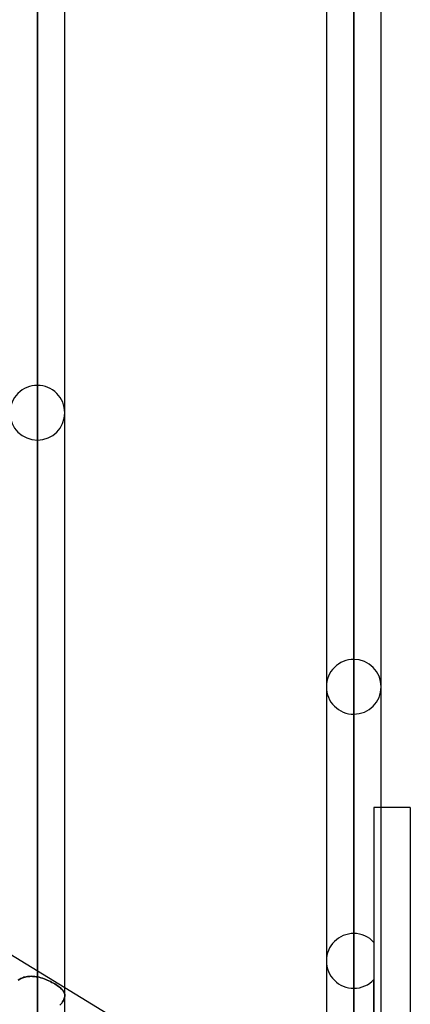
# Model space of a CAD drawing. Header units: millimetres. Extents: x -97 to 81, y -215 to 215.
# Tile 60 of 82: x -26 to -15, y 49 to 77. Entities that reach past the tile are written whole.
import ezdxf

# ---------------------------------------------------------------- set-up
doc = ezdxf.new("R2010")
doc.units = ezdxf.units.MM
doc.layers.add('MAIN-1', color=7, linetype='Continuous')
doc.layers.add('MAIN-2', color=7, linetype='Continuous')

msp = doc.modelspace()

# ---------------------------------------------------------------- linework, layer by layer
at = {"layer": 'MAIN-1'}
for p, q in [((-25.256, 116.055), (-25.256, 0)), ((-16.456, 116.055), (-16.456, 0)), ((-24.494, 0), (-24.494, 115.339)), ((-17.219, 115.339), (-17.219, 0)), ((-15.694, 0), (-15.694, 115.339)), ((-14.884, 54.9), (-15.694, 54.9)), ((-14.884, 54.9), (-14.884, 0)), ((-17.219, 45.427), (-24.494, 49.885))]:
    msp.add_line(p, q, dxfattribs=at)
at = {"layer": 'MAIN-2'}
for p, q in [((-25.256, 0), (-25.256, 116.055)), ((-16.456, 0), (-16.456, 116.055)), ((-25.256, 114.931), (-25.256, 0)), ((-25.256, 0), (-25.256, 114.931)), ((-16.456, 115.047), (-16.456, 42.239)), ((-16.456, 0), (-16.456, 115.047)), ((-25.256, 50.183), (-25.256, 66.642)), ((-25.256, 65.118), (-25.256, 49.016)), ((-16.456, 44.782), (-16.456, 59.017)), ((-16.456, 57.492), (-16.456, 43.759)), ((-15.894, 54.9), (-15.894, 41.824)), ((-15.694, 54.9), (-15.894, 54.9)), ((-16.456, 39.431), (-16.456, 51.392)), ((-24.494, 49.885), (-26.019, 50.819)), ((-25.719, 50.136), (-25.747, 50.12)), ((-25.747, 50.12), (-25.719, 50.136)), ((-25.69, 50.15), (-25.719, 50.136)), ((-25.719, 50.136), (-25.69, 50.15)), ((-25.66, 50.162), (-25.69, 50.15)), ((-25.69, 50.15), (-25.66, 50.162)), ((-25.629, 50.173), (-25.66, 50.162)), ((-25.66, 50.162), (-25.629, 50.173)), ((-25.597, 50.181), (-25.629, 50.173)), ((-25.629, 50.173), (-25.597, 50.181)), ((-25.565, 50.189), (-25.597, 50.181)), ((-25.597, 50.181), (-25.565, 50.189)), ((-25.532, 50.194), (-25.565, 50.189)), ((-25.565, 50.189), (-25.532, 50.194)), ((-25.498, 50.198), (-25.532, 50.194)), ((-25.532, 50.194), (-25.498, 50.198)), ((-25.464, 50.2), (-25.498, 50.198)), ((-25.498, 50.198), (-25.464, 50.2)), ((-25.43, 50.201), (-25.464, 50.2)), ((-25.464, 50.2), (-25.43, 50.201)), ((-25.396, 50.2), (-25.43, 50.201)), ((-25.43, 50.201), (-25.396, 50.2)), ((-25.361, 50.198), (-25.396, 50.2)), ((-25.396, 50.2), (-25.361, 50.198)), ((-25.326, 50.194), (-25.361, 50.198)), ((-25.361, 50.198), (-25.326, 50.194)), ((-25.291, 50.189), (-25.326, 50.194)), ((-25.326, 50.194), (-25.291, 50.189)), ((-25.256, 50.183), (-25.291, 50.189)), ((-25.291, 50.189), (-25.256, 50.183)), ((-25.209, 50.173), (-25.256, 50.183)), ((-25.256, 50.183), (-25.209, 50.173)), ((-25.163, 50.16), (-25.209, 50.173)), ((-25.209, 50.173), (-25.163, 50.16)), ((-25.116, 50.146), (-25.163, 50.16)), ((-25.163, 50.16), (-25.116, 50.146)), ((-25.07, 50.131), (-25.116, 50.146)), ((-25.116, 50.146), (-25.07, 50.131)), ((-25.024, 50.113), (-25.07, 50.131)), ((-25.07, 50.131), (-25.024, 50.113)), ((-25.787, 50.094), (-25.747, 50.12)), ((-25.747, 50.12), (-25.787, 50.094)), ((-24.979, 50.095), (-25.024, 50.113)), ((-25.024, 50.113), (-24.979, 50.095)), ((-24.935, 50.075), (-24.979, 50.095)), ((-24.979, 50.095), (-24.935, 50.075)), ((-24.892, 50.055), (-24.935, 50.075)), ((-24.935, 50.075), (-24.892, 50.055)), ((-24.851, 50.033), (-24.892, 50.055)), ((-24.892, 50.055), (-24.851, 50.033)), ((-24.811, 50.012), (-24.851, 50.033)), ((-24.851, 50.033), (-24.811, 50.012)), ((-24.772, 49.989), (-24.811, 50.012)), ((-24.811, 50.012), (-24.773, 49.989)), ((-24.773, 49.989), (-24.736, 49.967)), ((-24.736, 49.967), (-24.772, 49.989)), ((-24.702, 49.944), (-24.736, 49.967)), ((-24.736, 49.967), (-24.702, 49.944)), ((-24.67, 49.922), (-24.702, 49.944)), ((-24.702, 49.944), (-24.67, 49.922)), ((-24.641, 49.9), (-24.67, 49.922)), ((-24.67, 49.922), (-24.641, 49.9)), ((-24.614, 49.877), (-24.641, 49.9)), ((-24.641, 49.9), (-24.614, 49.877)), ((-24.59, 49.855), (-24.614, 49.877)), ((-24.614, 49.877), (-24.59, 49.855)), ((-24.569, 49.833), (-24.59, 49.855)), ((-24.59, 49.855), (-24.568, 49.833)), ((-16.456, 49.867), (-16.456, 38.348)), ((-15.894, 38.428), (-15.894, 50.115)), ((-24.55, 49.811), (-24.569, 49.833)), ((-24.568, 49.833), (-24.55, 49.811)), ((-24.534, 49.788), (-24.55, 49.811)), ((-24.55, 49.811), (-24.534, 49.788)), ((-24.52, 49.766), (-24.534, 49.788)), ((-24.534, 49.788), (-24.52, 49.766)), ((-24.51, 49.743), (-24.52, 49.766)), ((-24.52, 49.766), (-24.51, 49.743)), ((-24.52, 49.554), (-24.507, 49.585)), ((-24.507, 49.585), (-24.52, 49.553)), ((-24.502, 49.72), (-24.51, 49.743)), ((-24.51, 49.743), (-24.502, 49.72)), ((-24.507, 49.585), (-24.499, 49.615)), ((-24.499, 49.615), (-24.507, 49.585)), ((-24.496, 49.697), (-24.502, 49.72)), ((-24.502, 49.72), (-24.496, 49.697)), ((-24.499, 49.615), (-24.495, 49.644)), ((-24.495, 49.644), (-24.499, 49.615)), ((-24.494, 49.673), (-24.496, 49.697)), ((-24.496, 49.697), (-24.494, 49.673)), ((-24.495, 49.644), (-24.494, 49.673)), ((-24.494, 49.673), (-24.495, 49.644)), ((-24.632, 49.396), (-24.608, 49.422)), ((-24.608, 49.422), (-24.632, 49.396)), ((-24.608, 49.422), (-24.58, 49.456)), ((-24.58, 49.456), (-24.608, 49.422)), ((-24.58, 49.456), (-24.556, 49.489)), ((-24.556, 49.489), (-24.58, 49.456)), ((-24.556, 49.489), (-24.536, 49.522)), ((-24.536, 49.522), (-24.556, 49.489)), ((-24.536, 49.522), (-24.52, 49.554)), ((-24.52, 49.553), (-24.536, 49.522))]:
    msp.add_line(p, q, dxfattribs=at)
for centre, start, end in [((-25.256, 65.88), 90, 180.0002), ((-25.256, 65.88), 359.9998, 90), ((-25.256, 65.88), 180.0002, 270), ((-25.256, 65.88), 270, 359.9998), ((-16.456, 58.255), 89.9999, 179.9999), ((-16.456, 58.255), 0.0001, 89.9999), ((-16.456, 58.255), 179.9999, 270.0001), ((-16.456, 58.255), 270.0001, 0.0001), ((-16.456, 50.63), 89.9999, 179.9999), ((-16.456, 50.63), 42.5332, 89.9999), ((-16.456, 50.63), 179.9999, 270.0001), ((-16.456, 50.63), 270.0001, 317.4668)]:
    msp.add_arc(centre, 0.762, start, end, dxfattribs=at)

doc.saveas('drawing.dxf')
